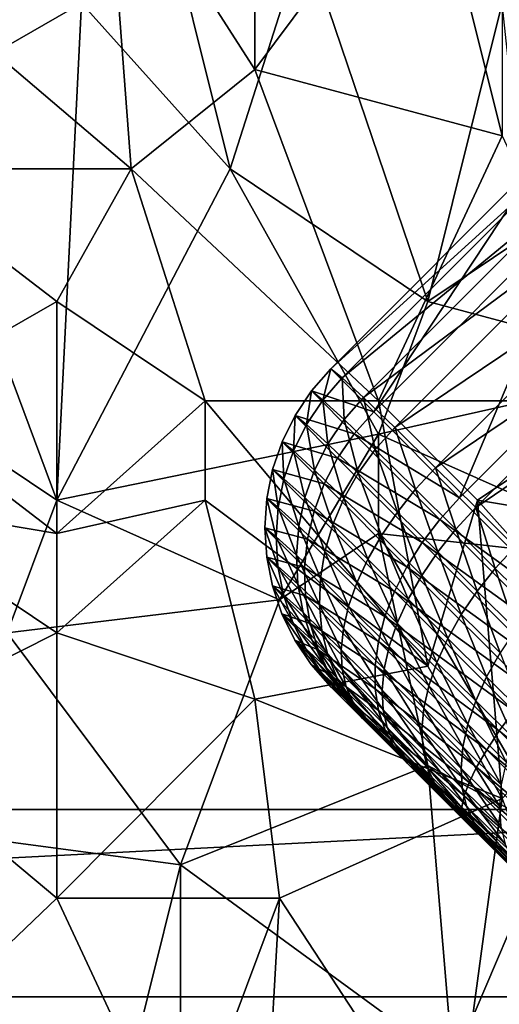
# Model space of a CAD drawing. Extents: x -0.3 to 0.3, y -0.266 to 0.266.
# Tile 220 of 256: x 0.044 to 0.07, y -0.128 to -0.076. Entities that reach past the tile are written whole.
import ezdxf

# ---------------------------------------------------------------- set-up
doc = ezdxf.new("R2010")
doc.units = 0

msp = doc.modelspace()

# ---------------------------------------------------------------- linework, layer by layer
for points in [[(0.035722, -0.071312, 0.710686), (0.048936, -0.066005, 0.710512), (0.050257, -0.083695, 0.71111)], [(0.056864, -0.078388, 0.710972), (0.048936, -0.066005, 0.710512), (0.056864, -0.067774, 0.710594)], [(0.050257, -0.083695, 0.71111), (0.048936, -0.066005, 0.710512), (0.056864, -0.078388, 0.710972)], [(0.056864, -0.078388, 0.710972), (0.056864, -0.067774, 0.710594), (0.066114, -0.066005, 0.710552)], [(0.070078, -0.081926, 0.711137), (0.056864, -0.078388, 0.710972), (0.066114, -0.066005, 0.710552)], [(0.070078, -0.081926, 0.711137), (0.066114, -0.066005, 0.710552), (0.070078, -0.066005, 0.710565)], [(0.055543, -0.083695, 0.767361), (0.051579, -0.067774, 0.766421), (0.047615, -0.07485, 0.766757)], [(0.051579, -0.067774, 0.766421), (0.055543, -0.083695, 0.767361), (0.059507, -0.071312, 0.76679)], [(0.037043, -0.083695, 0.711073), (0.035722, -0.071312, 0.710686), (0.050257, -0.083695, 0.71111)], [(0.047615, -0.07485, 0.766757), (0.039686, -0.071312, 0.766443), (0.038365, -0.080157, 0.766891)], [(0.055543, -0.083695, 0.767361), (0.066114, -0.090771, 0.767939), (0.059507, -0.071312, 0.76679)], [(0.066114, -0.090771, 0.767939), (0.070078, -0.07485, 0.76724), (0.059507, -0.071312, 0.76679)], [(0.046293, -0.101385, 0.768022), (0.047615, -0.07485, 0.766757), (0.038365, -0.080157, 0.766891)], [(0.047615, -0.07485, 0.766757), (0.046293, -0.101385, 0.768022), (0.055543, -0.083695, 0.767361)], [(0.066114, -0.090771, 0.767939), (0.0714, -0.087233, 0.767913), (0.070078, -0.07485, 0.76724)], [(0.063471, -0.096078, 0.711479), (0.050257, -0.083695, 0.71111), (0.056864, -0.078388, 0.710972)], [(0.063471, -0.096078, 0.711479), (0.056864, -0.078388, 0.710972), (0.070078, -0.081926, 0.711137)], [(0.033079, -0.09254, 0.76745), (0.046293, -0.101385, 0.768022), (0.038365, -0.080157, 0.766891)], [(0.063471, -0.096078, 0.711479), (0.070078, -0.081926, 0.711137), (0.076685, -0.096078, 0.71154)], [(0.072726, -0.08366, 0.658561), (0.060926, -0.094368, 0.673125), (0.072239, -0.083055, 0.673125)], [(0.072239, -0.083055, 0.673125), (0.060926, -0.094368, 0.673125), (0.060926, -0.094368, 0.691875)], [(0.072239, -0.083055, 0.673125), (0.060926, -0.094368, 0.691875), (0.072239, -0.083055, 0.691875)], [(0.072239, -0.083055, 0.691875), (0.060926, -0.094368, 0.691875), (0.06322, -0.096662, 0.705938)], [(0.072239, -0.083055, 0.691875), (0.06322, -0.096662, 0.705938), (0.074533, -0.085349, 0.705938)], [(0.046293, -0.090771, 0.711275), (0.037043, -0.083695, 0.711073), (0.050257, -0.083695, 0.71111)], [(0.037043, -0.096078, 0.711374), (0.037043, -0.083695, 0.711073), (0.046293, -0.090771, 0.711275)], [(0.046293, -0.101385, 0.768022), (0.063471, -0.097847, 0.768195), (0.055543, -0.083695, 0.767361)], [(0.054222, -0.096078, 0.711447), (0.046293, -0.090771, 0.711275), (0.050257, -0.083695, 0.71111)], [(0.054222, -0.096078, 0.711447), (0.050257, -0.083695, 0.71111), (0.063471, -0.096078, 0.711479)], [(0.063471, -0.097847, 0.768195), (0.066114, -0.090771, 0.767939), (0.055543, -0.083695, 0.767361)], [(0.072726, -0.08366, 0.658561), (0.06153, -0.094856, 0.658561), (0.060926, -0.094368, 0.673125)], [(0.073764, -0.084808, 0.648182), (0.06153, -0.094856, 0.658561), (0.072726, -0.08366, 0.658561)], [(0.073764, -0.084808, 0.648182), (0.062678, -0.095894, 0.648182), (0.06153, -0.094856, 0.658561)], [(0.075371, -0.086479, 0.641989), (0.062678, -0.095894, 0.648182), (0.073764, -0.084808, 0.648182)], [(0.074533, -0.085349, 0.705938), (0.06322, -0.096662, 0.705938), (0.067807, -0.10125, 0.715313)], [(0.074533, -0.085349, 0.705938), (0.067807, -0.10125, 0.715313), (0.07912, -0.089937, 0.715313)], [(0.075371, -0.086479, 0.641989), (0.064349, -0.0975, 0.641989), (0.062678, -0.095894, 0.648182)], [(0.077516, -0.088646, 0.640009), (0.064349, -0.0975, 0.641989), (0.075371, -0.086479, 0.641989)], [(0.066114, -0.090771, 0.767939), (0.079328, -0.094309, 0.768498), (0.0714, -0.087233, 0.767913)], [(0.077516, -0.088646, 0.640009), (0.066516, -0.099646, 0.640009), (0.064349, -0.0975, 0.641989)], [(0.079647, -0.090798, 0.638015), (0.066516, -0.099646, 0.640009), (0.077516, -0.088646, 0.640009)], [(0.07912, -0.089937, 0.715313), (0.067807, -0.10125, 0.715313), (0.074689, -0.108132, 0.72)], [(0.046293, -0.103154, 0.711552), (0.037043, -0.096078, 0.711374), (0.046293, -0.090771, 0.711275)], [(0.046293, -0.103154, 0.711552), (0.046293, -0.090771, 0.711275), (0.054222, -0.096078, 0.711447)], [(0.063471, -0.097847, 0.768195), (0.079328, -0.094309, 0.768498), (0.066114, -0.090771, 0.767939)], [(0.079647, -0.090798, 0.638015), (0.068668, -0.101777, 0.638014), (0.066516, -0.099646, 0.640009)], [(0.081734, -0.092906, 0.636032), (0.068668, -0.101777, 0.638014), (0.079647, -0.090798, 0.638015)], [(0.04365, -0.108461, 0.768264), (0.046293, -0.101385, 0.768022), (0.033079, -0.09254, 0.76745)], [(0.081734, -0.092906, 0.636032), (0.070776, -0.103864, 0.636032), (0.068668, -0.101777, 0.638014)], [(0.060495, -0.096036, 0.658571), (0.059891, -0.095548, 0.673128), (0.060926, -0.094368, 0.673125)], [(0.059891, -0.095548, 0.673128), (0.059891, -0.095548, 0.691863), (0.060926, -0.094368, 0.691875)], [(0.059891, -0.095548, 0.673128), (0.060926, -0.094368, 0.691875), (0.060926, -0.094368, 0.673125)], [(0.059891, -0.095548, 0.691863), (0.06322, -0.096662, 0.705938), (0.060926, -0.094368, 0.691875)], [(0.060495, -0.096036, 0.658571), (0.060926, -0.094368, 0.673125), (0.06153, -0.094856, 0.658561)], [(0.079328, -0.104923, 0.768921), (0.079328, -0.094309, 0.768498), (0.063471, -0.097847, 0.768195)], [(0.061641, -0.097072, 0.648208), (0.060495, -0.096036, 0.658571), (0.06153, -0.094856, 0.658561)], [(0.061641, -0.097072, 0.648208), (0.06153, -0.094856, 0.658561), (0.062678, -0.095894, 0.648182)], [(0.059622, -0.09734, 0.658602), (0.059018, -0.096853, 0.673136), (0.059891, -0.095548, 0.673128)], [(0.059018, -0.096853, 0.673136), (0.059018, -0.096853, 0.691828), (0.059891, -0.095548, 0.691863)], [(0.059018, -0.096853, 0.673136), (0.059891, -0.095548, 0.691863), (0.059891, -0.095548, 0.673128)], [(0.059018, -0.096853, 0.691828), (0.06218, -0.097837, 0.705895), (0.059891, -0.095548, 0.691863)], [(0.059622, -0.09734, 0.658602), (0.059891, -0.095548, 0.673128), (0.060495, -0.096036, 0.658571)], [(0.059891, -0.095548, 0.691863), (0.06218, -0.097837, 0.705895), (0.06322, -0.096662, 0.705938)], [(0.046293, -0.103154, 0.711552), (0.035722, -0.101385, 0.711483), (0.037043, -0.096078, 0.711374)], [(0.046293, -0.103154, 0.711552), (0.054222, -0.096078, 0.711447), (0.054222, -0.101385, 0.711556)], [(0.066114, -0.11023, 0.711725), (0.054222, -0.096078, 0.711447), (0.063471, -0.096078, 0.711479)], [(0.054222, -0.101385, 0.711556), (0.054222, -0.096078, 0.711447), (0.066114, -0.11023, 0.711725)], [(0.060762, -0.098372, 0.648285), (0.059622, -0.09734, 0.658602), (0.060495, -0.096036, 0.658571)], [(0.060762, -0.098372, 0.648285), (0.060495, -0.096036, 0.658571), (0.061641, -0.097072, 0.648208)], [(0.063301, -0.098668, 0.642057), (0.061641, -0.097072, 0.648208), (0.062678, -0.095894, 0.648182)], [(0.063301, -0.098668, 0.642057), (0.062678, -0.095894, 0.648182), (0.064349, -0.0975, 0.641989)], [(0.063471, -0.096078, 0.711479), (0.076685, -0.096078, 0.71154), (0.068757, -0.101385, 0.711606)], [(0.066114, -0.11023, 0.711725), (0.063471, -0.096078, 0.711479), (0.068757, -0.101385, 0.711606)], [(0.068757, -0.101385, 0.711606), (0.076685, -0.096078, 0.71154), (0.0899, -0.104923, 0.711714)], [(0.06218, -0.097837, 0.705895), (0.067807, -0.10125, 0.715313), (0.06322, -0.096662, 0.705938)], [(0.058925, -0.098746, 0.658653), (0.058323, -0.09826, 0.673149), (0.059018, -0.096853, 0.673136)], [(0.058323, -0.09826, 0.673149), (0.058323, -0.09826, 0.691771), (0.059018, -0.096853, 0.691828)], [(0.058323, -0.09826, 0.673149), (0.059018, -0.096853, 0.691828), (0.059018, -0.096853, 0.673136)], [(0.058323, -0.09826, 0.691771), (0.061292, -0.099127, 0.705769), (0.059018, -0.096853, 0.691828)], [(0.058925, -0.098746, 0.658653), (0.059018, -0.096853, 0.673136), (0.059622, -0.09734, 0.658602)], [(0.059018, -0.096853, 0.691828), (0.061292, -0.099127, 0.705769), (0.06218, -0.097837, 0.705895)], [(0.062389, -0.099935, 0.642259), (0.060762, -0.098372, 0.648285), (0.061641, -0.097072, 0.648208)], [(0.062389, -0.099935, 0.642259), (0.061641, -0.097072, 0.648208), (0.063301, -0.098668, 0.642057)], [(0.060057, -0.09977, 0.648413), (0.058925, -0.098746, 0.658653), (0.059622, -0.09734, 0.658602)], [(0.060057, -0.09977, 0.648413), (0.059622, -0.09734, 0.658602), (0.060762, -0.098372, 0.648285)], [(0.065451, -0.100797, 0.640092), (0.063301, -0.098668, 0.642057), (0.064349, -0.0975, 0.641989)], [(0.065451, -0.100797, 0.640092), (0.064349, -0.0975, 0.641989), (0.066516, -0.099646, 0.640009)], [(0.046293, -0.101385, 0.768022), (0.058186, -0.106692, 0.768455), (0.063471, -0.097847, 0.768195)], [(0.058417, -0.10023, 0.658722), (0.057818, -0.099746, 0.673167), (0.058323, -0.09826, 0.673149)], [(0.057818, -0.099746, 0.673167), (0.057818, -0.099746, 0.691692), (0.058323, -0.09826, 0.691771)], [(0.057818, -0.099746, 0.673167), (0.058323, -0.09826, 0.691771), (0.058323, -0.09826, 0.673149)], [(0.057818, -0.099746, 0.691692), (0.060573, -0.10051, 0.705561), (0.058323, -0.09826, 0.691771)], [(0.058186, -0.106692, 0.768455), (0.063471, -0.103154, 0.768416), (0.063471, -0.097847, 0.768195)], [(0.058417, -0.10023, 0.658722), (0.058323, -0.09826, 0.673149), (0.058925, -0.098746, 0.658653)], [(0.058323, -0.09826, 0.691771), (0.060573, -0.10051, 0.705561), (0.061292, -0.099127, 0.705769)], [(0.061292, -0.099127, 0.705769), (0.066748, -0.102406, 0.715232), (0.06218, -0.097837, 0.705895)], [(0.06218, -0.097837, 0.705895), (0.066748, -0.102406, 0.715232), (0.067807, -0.10125, 0.715313)], [(0.079328, -0.104923, 0.768921), (0.063471, -0.097847, 0.768195), (0.063471, -0.103154, 0.768416)], [(0.059538, -0.101243, 0.648588), (0.058417, -0.10023, 0.658722), (0.058925, -0.098746, 0.658653)], [(0.059538, -0.101243, 0.648588), (0.058925, -0.098746, 0.658653), (0.060057, -0.09977, 0.648413)], [(0.061628, -0.10128, 0.642592), (0.060057, -0.09977, 0.648413), (0.060762, -0.098372, 0.648285)], [(0.061628, -0.10128, 0.642592), (0.060762, -0.098372, 0.648285), (0.062389, -0.099935, 0.642259)], [(0.064484, -0.102009, 0.640345), (0.062389, -0.099935, 0.642259), (0.063301, -0.098668, 0.642057)], [(0.064484, -0.102009, 0.640345), (0.063301, -0.098668, 0.642057), (0.065451, -0.100797, 0.640092)], [(0.060573, -0.10051, 0.705561), (0.065805, -0.10364, 0.714991), (0.061292, -0.099127, 0.705769)], [(0.061292, -0.099127, 0.705769), (0.065805, -0.10364, 0.714991), (0.066748, -0.102406, 0.715232)], [(0.058107, -0.101766, 0.65881), (0.05751, -0.101284, 0.67319), (0.057818, -0.099746, 0.673167)], [(0.05751, -0.101284, 0.67319), (0.057511, -0.101284, 0.691592), (0.057818, -0.099746, 0.691692)], [(0.05751, -0.101284, 0.67319), (0.057818, -0.099746, 0.691692), (0.057818, -0.099746, 0.673167)], [(0.057511, -0.101284, 0.691592), (0.060034, -0.101961, 0.705275), (0.057818, -0.099746, 0.691692)], [(0.058107, -0.101766, 0.65881), (0.057818, -0.099746, 0.673167), (0.058417, -0.10023, 0.658722)], [(0.057818, -0.099746, 0.691692), (0.060034, -0.101961, 0.705275), (0.060573, -0.10051, 0.705561)], [(0.061032, -0.102679, 0.64305), (0.059538, -0.101243, 0.648588), (0.060057, -0.09977, 0.648413)], [(0.061032, -0.102679, 0.64305), (0.060057, -0.09977, 0.648413), (0.061628, -0.10128, 0.642592)], [(0.067604, -0.102928, 0.638096), (0.065451, -0.100797, 0.640092), (0.066516, -0.099646, 0.640009)], [(0.067604, -0.102928, 0.638096), (0.066516, -0.099646, 0.640009), (0.068668, -0.101777, 0.638014)], [(0.059213, -0.102766, 0.648807), (0.058107, -0.101766, 0.65881), (0.058417, -0.10023, 0.658722)], [(0.059213, -0.102766, 0.648807), (0.058417, -0.10023, 0.658722), (0.059538, -0.101243, 0.648588)], [(0.063629, -0.10326, 0.640764), (0.061628, -0.10128, 0.642592), (0.062389, -0.099935, 0.642259)], [(0.063629, -0.10326, 0.640764), (0.062389, -0.099935, 0.642259), (0.064484, -0.102009, 0.640345)], [(0.060034, -0.101961, 0.705275), (0.064993, -0.10493, 0.714594), (0.060573, -0.10051, 0.705561)], [(0.060573, -0.10051, 0.705561), (0.064993, -0.10493, 0.714594), (0.065805, -0.10364, 0.714991)], [(0.066637, -0.104141, 0.638348), (0.064484, -0.102009, 0.640345), (0.065451, -0.100797, 0.640092)], [(0.066637, -0.104141, 0.638348), (0.065451, -0.100797, 0.640092), (0.067604, -0.102928, 0.638096)], [(0.035722, -0.101385, 0.711483), (0.046293, -0.103154, 0.711552), (0.046293, -0.108461, 0.711643)], [(0.035722, -0.113768, 0.711692), (0.035722, -0.101385, 0.711483), (0.046293, -0.108461, 0.711643)], [(0.046293, -0.101385, 0.768022), (0.04365, -0.108461, 0.768264), (0.058186, -0.106692, 0.768455)], [(0.046293, -0.108461, 0.711643), (0.046293, -0.103154, 0.711552), (0.054222, -0.101385, 0.711556)], [(0.056864, -0.111999, 0.711724), (0.046293, -0.108461, 0.711643), (0.054222, -0.101385, 0.711556)], [(0.056864, -0.111999, 0.711724), (0.054222, -0.101385, 0.711556), (0.066114, -0.11023, 0.711725)], [(0.058, -0.103329, 0.658914), (0.057406, -0.102849, 0.673217), (0.05751, -0.101284, 0.67319)], [(0.057406, -0.102849, 0.673217), (0.057407, -0.102849, 0.691474), (0.057511, -0.101284, 0.691592)], [(0.057406, -0.102849, 0.673217), (0.057511, -0.101284, 0.691592), (0.05751, -0.101284, 0.67319)], [(0.057407, -0.102849, 0.691474), (0.059684, -0.103457, 0.704916), (0.057511, -0.101284, 0.691592)], [(0.058, -0.103329, 0.658914), (0.05751, -0.101284, 0.67319), (0.058107, -0.101766, 0.65881)], [(0.057511, -0.101284, 0.691592), (0.059684, -0.103457, 0.704916), (0.060034, -0.101961, 0.705275)], [(0.060612, -0.10411, 0.643626), (0.059213, -0.102766, 0.648807), (0.059538, -0.101243, 0.648588)], [(0.060612, -0.10411, 0.643626), (0.059538, -0.101243, 0.648588), (0.061032, -0.102679, 0.64305)], [(0.062902, -0.10453, 0.641342), (0.061032, -0.102679, 0.64305), (0.061628, -0.10128, 0.642592)], [(0.062902, -0.10453, 0.641342), (0.061628, -0.10128, 0.642592), (0.063629, -0.10326, 0.640764)], [(0.070078, -0.117306, 0.711813), (0.066114, -0.11023, 0.711725), (0.068757, -0.101385, 0.711606)], [(0.066748, -0.102406, 0.715232), (0.074689, -0.108132, 0.72), (0.067807, -0.10125, 0.715313)], [(0.076685, -0.11023, 0.711747), (0.068757, -0.101385, 0.711606), (0.0899, -0.104923, 0.711714)], [(0.070078, -0.117306, 0.711813), (0.068757, -0.101385, 0.711606), (0.076685, -0.11023, 0.711747)], [(0.059088, -0.104313, 0.649068), (0.058, -0.103329, 0.658914), (0.058107, -0.101766, 0.65881)], [(0.059088, -0.104313, 0.649068), (0.058107, -0.101766, 0.65881), (0.059213, -0.102766, 0.648807)], [(0.069712, -0.105016, 0.636113), (0.067604, -0.102928, 0.638096), (0.068668, -0.101777, 0.638014)], [(0.069712, -0.105016, 0.636113), (0.068668, -0.101777, 0.638014), (0.070776, -0.103864, 0.636032)], [(0.059684, -0.103457, 0.704916), (0.064327, -0.106254, 0.714048), (0.060034, -0.101961, 0.705275)], [(0.060034, -0.101961, 0.705275), (0.064327, -0.106254, 0.714048), (0.064993, -0.10493, 0.714594)], [(0.065784, -0.105395, 0.638766), (0.063629, -0.10326, 0.640764), (0.064484, -0.102009, 0.640345)], [(0.065784, -0.105395, 0.638766), (0.064484, -0.102009, 0.640345), (0.066637, -0.104141, 0.638348)], [(0.065805, -0.10364, 0.714991), (0.073598, -0.109256, 0.719897), (0.066748, -0.102406, 0.715232)], [(0.066748, -0.102406, 0.715232), (0.073598, -0.109256, 0.719897), (0.074689, -0.108132, 0.72)], [(0.058097, -0.104891, 0.659033), (0.057507, -0.104414, 0.673248), (0.057406, -0.102849, 0.673217)], [(0.058097, -0.104891, 0.659033), (0.057406, -0.102849, 0.673217), (0.058, -0.103329, 0.658914)], [(0.057507, -0.104414, 0.673248), (0.057407, -0.102849, 0.691474), (0.057406, -0.102849, 0.673217)], [(0.057507, -0.104414, 0.673248), (0.057508, -0.104413, 0.69134), (0.057407, -0.102849, 0.691474)], [(0.057508, -0.104413, 0.69134), (0.05953, -0.104972, 0.704489), (0.057407, -0.102849, 0.691474)], [(0.057407, -0.102849, 0.691474), (0.05953, -0.104972, 0.704489), (0.059684, -0.103457, 0.704916)], [(0.060373, -0.105548, 0.644308), (0.059088, -0.104313, 0.649068), (0.059213, -0.102766, 0.648807)], [(0.060373, -0.105548, 0.644308), (0.059213, -0.102766, 0.648807), (0.060612, -0.10411, 0.643626)], [(0.062316, -0.105795, 0.642069), (0.060612, -0.10411, 0.643626), (0.061032, -0.102679, 0.64305)], [(0.062316, -0.105795, 0.642069), (0.061032, -0.102679, 0.64305), (0.062902, -0.10453, 0.641342)], [(0.068747, -0.10623, 0.636364), (0.066637, -0.104141, 0.638348), (0.067604, -0.102928, 0.638096)], [(0.068747, -0.10623, 0.636364), (0.067604, -0.102928, 0.638096), (0.069712, -0.105016, 0.636113)], [(0.059166, -0.105858, 0.649366), (0.058097, -0.104891, 0.659033), (0.058, -0.103329, 0.658914)], [(0.059166, -0.105858, 0.649366), (0.058, -0.103329, 0.658914), (0.059088, -0.104313, 0.649068)], [(0.066114, -0.115537, 0.76891), (0.063471, -0.103154, 0.768416), (0.058186, -0.106692, 0.768455)], [(0.05953, -0.104972, 0.704489), (0.063817, -0.10759, 0.713361), (0.059684, -0.103457, 0.704916)], [(0.059684, -0.103457, 0.704916), (0.063817, -0.10759, 0.713361), (0.064327, -0.106254, 0.714048)], [(0.06506, -0.106667, 0.639341), (0.062902, -0.10453, 0.641342), (0.063629, -0.10326, 0.640764)], [(0.072721, -0.119075, 0.769196), (0.079328, -0.104923, 0.768921), (0.063471, -0.103154, 0.768416)], [(0.066114, -0.115537, 0.76891), (0.072721, -0.119075, 0.769196), (0.063471, -0.103154, 0.768416)], [(0.06506, -0.106667, 0.639341), (0.063629, -0.10326, 0.640764), (0.065784, -0.105395, 0.638766)], [(0.064993, -0.10493, 0.714594), (0.072559, -0.110393, 0.719591), (0.065805, -0.10364, 0.714991)], [(0.065805, -0.10364, 0.714991), (0.072559, -0.110393, 0.719591), (0.073598, -0.109256, 0.719897)], [(0.071777, -0.10706, 0.634142), (0.069712, -0.105016, 0.636113), (0.070776, -0.103864, 0.636032)], [(0.057812, -0.105952, 0.673282), (0.057508, -0.104413, 0.69134), (0.057507, -0.104414, 0.673248)], [(0.058398, -0.106425, 0.659164), (0.057812, -0.105952, 0.673282), (0.057507, -0.104414, 0.673248)], [(0.058398, -0.106425, 0.659164), (0.057507, -0.104414, 0.673248), (0.058097, -0.104891, 0.659033)], [(0.057812, -0.105952, 0.673282), (0.057812, -0.105951, 0.691191), (0.057508, -0.104413, 0.69134)], [(0.057812, -0.105951, 0.691191), (0.059574, -0.106479, 0.704003), (0.057508, -0.104413, 0.69134)], [(0.057508, -0.104413, 0.69134), (0.059574, -0.106479, 0.704003), (0.05953, -0.104972, 0.704489)], [(0.060321, -0.106967, 0.645087), (0.059166, -0.105858, 0.649366), (0.059088, -0.104313, 0.649068)], [(0.060321, -0.106967, 0.645087), (0.059088, -0.104313, 0.649068), (0.060373, -0.105548, 0.644308)], [(0.061879, -0.107036, 0.642933), (0.060373, -0.105548, 0.644308), (0.060612, -0.10411, 0.643626)], [(0.061879, -0.107036, 0.642933), (0.060612, -0.10411, 0.643626), (0.062316, -0.105795, 0.642069)], [(0.064477, -0.107936, 0.640065), (0.062316, -0.105795, 0.642069), (0.062902, -0.10453, 0.641342)], [(0.064477, -0.107936, 0.640065), (0.062902, -0.10453, 0.641342), (0.06506, -0.106667, 0.639341)], [(0.067896, -0.107485, 0.636779), (0.065784, -0.105395, 0.638766), (0.066637, -0.104141, 0.638348)], [(0.067896, -0.107485, 0.636779), (0.066637, -0.104141, 0.638348), (0.068747, -0.10623, 0.636364)], [(0.059444, -0.107373, 0.649695), (0.058398, -0.106425, 0.659164), (0.058097, -0.104891, 0.659033)], [(0.059444, -0.107373, 0.649695), (0.058097, -0.104891, 0.659033), (0.059166, -0.105858, 0.649366)], [(0.059574, -0.106479, 0.704003), (0.063473, -0.108915, 0.712547), (0.05953, -0.104972, 0.704489)], [(0.05953, -0.104972, 0.704489), (0.063473, -0.108915, 0.712547), (0.063817, -0.10759, 0.713361)], [(0.064327, -0.106254, 0.714048), (0.071589, -0.111526, 0.719087), (0.064993, -0.10493, 0.714594)], [(0.064993, -0.10493, 0.714594), (0.071589, -0.111526, 0.719087), (0.072559, -0.110393, 0.719591)], [(0.070813, -0.108275, 0.634391), (0.068747, -0.10623, 0.636364), (0.069712, -0.105016, 0.636113)], [(0.070813, -0.108275, 0.634391), (0.069712, -0.105016, 0.636113), (0.071777, -0.10706, 0.634142)], [(0.061601, -0.10823, 0.643919), (0.060321, -0.106967, 0.645087), (0.060373, -0.105548, 0.644308)], [(0.061601, -0.10823, 0.643919), (0.060373, -0.105548, 0.644308), (0.061879, -0.107036, 0.642933)], [(0.067175, -0.10876, 0.637352), (0.06506, -0.106667, 0.639341), (0.065784, -0.105395, 0.638766)], [(0.067175, -0.10876, 0.637352), (0.065784, -0.105395, 0.638766), (0.067896, -0.107485, 0.636779)], [(0.058314, -0.107437, 0.673319), (0.058315, -0.107436, 0.69103), (0.057812, -0.105951, 0.691191)], [(0.058314, -0.107437, 0.673319), (0.057812, -0.105951, 0.691191), (0.057812, -0.105952, 0.673282)], [(0.058315, -0.107436, 0.69103), (0.059815, -0.107953, 0.703465), (0.057812, -0.105951, 0.691191)], [(0.057812, -0.105951, 0.691191), (0.059815, -0.107953, 0.703465), (0.059574, -0.106479, 0.704003)], [(0.058896, -0.107907, 0.659305), (0.058314, -0.107437, 0.673319), (0.057812, -0.105952, 0.673282)], [(0.058896, -0.107907, 0.659305), (0.057812, -0.105952, 0.673282), (0.058398, -0.106425, 0.659164)], [(0.060455, -0.108344, 0.645948), (0.059444, -0.107373, 0.649695), (0.059166, -0.105858, 0.649366)], [(0.060455, -0.108344, 0.645948), (0.059166, -0.105858, 0.649366), (0.060321, -0.106967, 0.645087)], [(0.064045, -0.109181, 0.640925), (0.061879, -0.107036, 0.642933), (0.062316, -0.105795, 0.642069)], [(0.064045, -0.109181, 0.640925), (0.062316, -0.105795, 0.642069), (0.064477, -0.107936, 0.640065)], [(0.059919, -0.108833, 0.65005), (0.058896, -0.107907, 0.659305), (0.058398, -0.106425, 0.659164)], [(0.059919, -0.108833, 0.65005), (0.058398, -0.106425, 0.659164), (0.059444, -0.107373, 0.649695)], [(0.059815, -0.107953, 0.703465), (0.0633, -0.110206, 0.711619), (0.059574, -0.106479, 0.704003)], [(0.059574, -0.106479, 0.704003), (0.0633, -0.110206, 0.711619), (0.063473, -0.108915, 0.712547)], [(0.063817, -0.10759, 0.713361), (0.070705, -0.112633, 0.718392), (0.064327, -0.106254, 0.714048)], [(0.064327, -0.106254, 0.714048), (0.070705, -0.112633, 0.718392), (0.071589, -0.111526, 0.719087)], [(0.066595, -0.110033, 0.638073), (0.064477, -0.107936, 0.640065), (0.06506, -0.106667, 0.639341)], [(0.066595, -0.110033, 0.638073), (0.06506, -0.106667, 0.639341), (0.067175, -0.10876, 0.637352)], [(0.069964, -0.109533, 0.634804), (0.067896, -0.107485, 0.636779), (0.068747, -0.10623, 0.636364)], [(0.069964, -0.109533, 0.634804), (0.068747, -0.10623, 0.636364), (0.070813, -0.108275, 0.634391)], [(0.0529, -0.120844, 0.768839), (0.058186, -0.106692, 0.768455), (0.04365, -0.108461, 0.768264)], [(0.0529, -0.120844, 0.768839), (0.066114, -0.115537, 0.76891), (0.058186, -0.106692, 0.768455)], [(0.061485, -0.109358, 0.64501), (0.060455, -0.108344, 0.645948), (0.060321, -0.106967, 0.645087)], [(0.061485, -0.109358, 0.64501), (0.060321, -0.106967, 0.645087), (0.061601, -0.10823, 0.643919)], [(0.063771, -0.11038, 0.641907), (0.061601, -0.10823, 0.643919), (0.061879, -0.107036, 0.642933)], [(0.063771, -0.11038, 0.641907), (0.061879, -0.107036, 0.642933), (0.064045, -0.109181, 0.640925)], [(0.059006, -0.108843, 0.673358), (0.058315, -0.107436, 0.69103), (0.058314, -0.107437, 0.673319)], [(0.059584, -0.109309, 0.659455), (0.059006, -0.108843, 0.673358), (0.058314, -0.107437, 0.673319)], [(0.059584, -0.109309, 0.659455), (0.058314, -0.107437, 0.673319), (0.058896, -0.107907, 0.659305)], [(0.059006, -0.108843, 0.673358), (0.059008, -0.108842, 0.690861), (0.058315, -0.107436, 0.69103)], [(0.059008, -0.108842, 0.690861), (0.060249, -0.10937, 0.702885), (0.058315, -0.107436, 0.69103)], [(0.058315, -0.107436, 0.69103), (0.060249, -0.10937, 0.702885), (0.059815, -0.107953, 0.703465)], [(0.060775, -0.109656, 0.646877), (0.059919, -0.108833, 0.65005), (0.059444, -0.107373, 0.649695)], [(0.060775, -0.109656, 0.646877), (0.059444, -0.107373, 0.649695), (0.060455, -0.108344, 0.645948)], [(0.063473, -0.108915, 0.712547), (0.069923, -0.113696, 0.71752), (0.063817, -0.10759, 0.713361)], [(0.063817, -0.10759, 0.713361), (0.069923, -0.113696, 0.71752), (0.070705, -0.112633, 0.718392)], [(0.069246, -0.110811, 0.635374), (0.067175, -0.10876, 0.637352), (0.067896, -0.107485, 0.636779)], [(0.069246, -0.110811, 0.635374), (0.067896, -0.107485, 0.636779), (0.069964, -0.109533, 0.634804)], [(0.060581, -0.110213, 0.650424), (0.059584, -0.109309, 0.659455), (0.058896, -0.107907, 0.659305)], [(0.060581, -0.110213, 0.650424), (0.058896, -0.107907, 0.659305), (0.059919, -0.108833, 0.65005)], [(0.060249, -0.10937, 0.702885), (0.063302, -0.111441, 0.710592), (0.059815, -0.107953, 0.703465)], [(0.059815, -0.107953, 0.703465), (0.063302, -0.111441, 0.710592), (0.0633, -0.110206, 0.711619)], [(0.06366, -0.111512, 0.642993), (0.061485, -0.109358, 0.64501), (0.061601, -0.10823, 0.643919)], [(0.06366, -0.111512, 0.642993), (0.061601, -0.10823, 0.643919), (0.063771, -0.11038, 0.641907)], [(0.066167, -0.111282, 0.638929), (0.064045, -0.109181, 0.640925), (0.064477, -0.107936, 0.640065)], [(0.066167, -0.111282, 0.638929), (0.064477, -0.107936, 0.640065), (0.066595, -0.110033, 0.638073)], [(0.046293, -0.122613, 0.71182), (0.035722, -0.113768, 0.711692), (0.046293, -0.108461, 0.711643)], [(0.0529, -0.120844, 0.768839), (0.04365, -0.108461, 0.768264), (0.039686, -0.119075, 0.768552)], [(0.056864, -0.111999, 0.711724), (0.046293, -0.122613, 0.71182), (0.046293, -0.108461, 0.711643)], [(0.061533, -0.110399, 0.646187), (0.060775, -0.109656, 0.646877), (0.060455, -0.108344, 0.645948)], [(0.061533, -0.110399, 0.646187), (0.060455, -0.108344, 0.645948), (0.061485, -0.109358, 0.64501)], [(0.06867, -0.112087, 0.636092), (0.066595, -0.110033, 0.638073), (0.067175, -0.10876, 0.637352)], [(0.06867, -0.112087, 0.636092), (0.067175, -0.10876, 0.637352), (0.069246, -0.110811, 0.635374)], [(0.059876, -0.110146, 0.673398), (0.059008, -0.108842, 0.690861), (0.059006, -0.108843, 0.673358)], [(0.060449, -0.110608, 0.65961), (0.059876, -0.110146, 0.673398), (0.059006, -0.108843, 0.673358)], [(0.060449, -0.110608, 0.65961), (0.059006, -0.108843, 0.673358), (0.059584, -0.109309, 0.659455)], [(0.059876, -0.110146, 0.673398), (0.059878, -0.110145, 0.690685), (0.059008, -0.108842, 0.690861)], [(0.059878, -0.110145, 0.690685), (0.060869, -0.110703, 0.702272), (0.059008, -0.108842, 0.690861)], [(0.059008, -0.108842, 0.690861), (0.060869, -0.110703, 0.702272), (0.060249, -0.10937, 0.702885)], [(0.061274, -0.110878, 0.647857), (0.060581, -0.110213, 0.650424), (0.059919, -0.108833, 0.65005)], [(0.061274, -0.110878, 0.647857), (0.059919, -0.108833, 0.65005), (0.060775, -0.109656, 0.646877)], [(0.0633, -0.110206, 0.711619), (0.069255, -0.114697, 0.716485), (0.063473, -0.108915, 0.712547)], [(0.063473, -0.108915, 0.712547), (0.069255, -0.114697, 0.716485), (0.069923, -0.113696, 0.71752)], [(0.065898, -0.112486, 0.639906), (0.063771, -0.11038, 0.641907), (0.064045, -0.109181, 0.640925)], [(0.065898, -0.112486, 0.639906), (0.064045, -0.109181, 0.640925), (0.066167, -0.111282, 0.638929)], [(0.06142, -0.111489, 0.650812), (0.060449, -0.110608, 0.65961), (0.059584, -0.109309, 0.659455)], [(0.06142, -0.111489, 0.650812), (0.059584, -0.109309, 0.659455), (0.060581, -0.110213, 0.650424)], [(0.060869, -0.110703, 0.702272), (0.063478, -0.112599, 0.709484), (0.060249, -0.10937, 0.702885)], [(0.060249, -0.10937, 0.702885), (0.063478, -0.112599, 0.709484), (0.063302, -0.111441, 0.710592)], [(0.061745, -0.111337, 0.647431), (0.061274, -0.110878, 0.647857), (0.060775, -0.109656, 0.646877)], [(0.061745, -0.111337, 0.647431), (0.060775, -0.109656, 0.646877), (0.061533, -0.110399, 0.646187)], [(0.063714, -0.112559, 0.644165), (0.061533, -0.110399, 0.646187), (0.061485, -0.109358, 0.64501)], [(0.063714, -0.112559, 0.644165), (0.061485, -0.109358, 0.64501), (0.06366, -0.111512, 0.642993)], [(0.071273, -0.112817, 0.633409), (0.069246, -0.110811, 0.635374), (0.069964, -0.109533, 0.634804)], [(0.056864, -0.111999, 0.711724), (0.066114, -0.11023, 0.711725), (0.070078, -0.117306, 0.711813)], [(0.060909, -0.111325, 0.673439), (0.059878, -0.110145, 0.690685), (0.059876, -0.110146, 0.673398)], [(0.061477, -0.111783, 0.659767), (0.060909, -0.111325, 0.673439), (0.059876, -0.110146, 0.673398)], [(0.061477, -0.111783, 0.659767), (0.059876, -0.110146, 0.673398), (0.060449, -0.110608, 0.65961)], [(0.060909, -0.111325, 0.673439), (0.060911, -0.111323, 0.690506), (0.059878, -0.110145, 0.690685)], [(0.060911, -0.111323, 0.690506), (0.061664, -0.111931, 0.701638), (0.059878, -0.110145, 0.690685)], [(0.059878, -0.110145, 0.690685), (0.061664, -0.111931, 0.701638), (0.060869, -0.110703, 0.702272)], [(0.061944, -0.111992, 0.648873), (0.06142, -0.111489, 0.650812), (0.060581, -0.110213, 0.650424)], [(0.061944, -0.111992, 0.648873), (0.060581, -0.110213, 0.650424), (0.061274, -0.110878, 0.647857)], [(0.063302, -0.111441, 0.710592), (0.068713, -0.115618, 0.715305), (0.0633, -0.110206, 0.711619)], [(0.0633, -0.110206, 0.711619), (0.068713, -0.115618, 0.715305), (0.069255, -0.114697, 0.716485)], [(0.068246, -0.11334, 0.636944), (0.066167, -0.111282, 0.638929), (0.066595, -0.110033, 0.638073)], [(0.068246, -0.11334, 0.636944), (0.066595, -0.110033, 0.638073), (0.06867, -0.112087, 0.636092)], [(0.062422, -0.11264, 0.651207), (0.061477, -0.111783, 0.659767), (0.060449, -0.110608, 0.65961)], [(0.062422, -0.11264, 0.651207), (0.060449, -0.110608, 0.65961), (0.06142, -0.111489, 0.650812)], [(0.061664, -0.111931, 0.701638), (0.063826, -0.11366, 0.708314), (0.060869, -0.110703, 0.702272)], [(0.060869, -0.110703, 0.702272), (0.063826, -0.11366, 0.708314), (0.063478, -0.112599, 0.709484)], [(0.063932, -0.113502, 0.645403), (0.061745, -0.111337, 0.647431), (0.061533, -0.110399, 0.646187)], [(0.063932, -0.113502, 0.645403), (0.061533, -0.110399, 0.646187), (0.063714, -0.112559, 0.644165)], [(0.065793, -0.113624, 0.640987), (0.06366, -0.111512, 0.642993), (0.063771, -0.11038, 0.641907)], [(0.065793, -0.113624, 0.640987), (0.063771, -0.11038, 0.641907), (0.065898, -0.112486, 0.639906)], [(0.070701, -0.114097, 0.634122), (0.06867, -0.112087, 0.636092), (0.069246, -0.110811, 0.635374)], [(0.070701, -0.114097, 0.634122), (0.069246, -0.110811, 0.635374), (0.071273, -0.112817, 0.633409)], [(0.060911, -0.111323, 0.690506), (0.060909, -0.111325, 0.673439), (0.061477, -0.111783, 0.659767)], [(0.060911, -0.111323, 0.690506), (0.062621, -0.113033, 0.700992), (0.061664, -0.111931, 0.701638)], [(0.065008, -0.115421, 0.705871), (0.062621, -0.113033, 0.700992), (0.060911, -0.111323, 0.690506)], [(0.065008, -0.115421, 0.705871), (0.060911, -0.111323, 0.690506), (0.061477, -0.111783, 0.659767)], [(0.062117, -0.112154, 0.648719), (0.061944, -0.111992, 0.648873), (0.061274, -0.110878, 0.647857)], [(0.062117, -0.112154, 0.648719), (0.061274, -0.110878, 0.647857), (0.061745, -0.111337, 0.647431)], [(0.064311, -0.114326, 0.646686), (0.062117, -0.112154, 0.648719), (0.061745, -0.111337, 0.647431)], [(0.064311, -0.114326, 0.646686), (0.061745, -0.111337, 0.647431), (0.063932, -0.113502, 0.645403)], [(0.067982, -0.114549, 0.637916), (0.065898, -0.112486, 0.639906), (0.066167, -0.111282, 0.638929)], [(0.067982, -0.114549, 0.637916), (0.066167, -0.111282, 0.638929), (0.068246, -0.11334, 0.636944)], [(0.062776, -0.112974, 0.649906), (0.062422, -0.11264, 0.651207), (0.06142, -0.111489, 0.650812)], [(0.062776, -0.112974, 0.649906), (0.06142, -0.111489, 0.650812), (0.061944, -0.111992, 0.648873)], [(0.061477, -0.111783, 0.659767), (0.062422, -0.11264, 0.651207), (0.062776, -0.112974, 0.649906)], [(0.061477, -0.111783, 0.659767), (0.062776, -0.112974, 0.649906), (0.064843, -0.115015, 0.647991)], [(0.093834, -0.144133, 0.707851), (0.065008, -0.115421, 0.705871), (0.061477, -0.111783, 0.659767)], [(0.061477, -0.111783, 0.659767), (0.064843, -0.115015, 0.647991), (0.066999, -0.117151, 0.645962)], [(0.061477, -0.111783, 0.659767), (0.066999, -0.117151, 0.645962), (0.069114, -0.119244, 0.643943)], [(0.110952, -0.161254, 0.7044), (0.093834, -0.144133, 0.707851), (0.061477, -0.111783, 0.659767)], [(0.13904, -0.189364, 0.684081), (0.110952, -0.161254, 0.7044), (0.061477, -0.111783, 0.659767)], [(0.061477, -0.111783, 0.659767), (0.069114, -0.119244, 0.643943), (0.071184, -0.121293, 0.641935)], [(0.061477, -0.111783, 0.659767), (0.071184, -0.121293, 0.641935), (0.073212, -0.1233, 0.639939)], [(0.175262, -0.224776, 0.584312), (0.13904, -0.189364, 0.684081), (0.061477, -0.111783, 0.659767)], [(0.175262, -0.224776, 0.584312), (0.061477, -0.111783, 0.659767), (0.073212, -0.1233, 0.639939)], [(0.063478, -0.112599, 0.709484), (0.068306, -0.116445, 0.714), (0.063302, -0.111441, 0.710592)], [(0.063302, -0.111441, 0.710592), (0.068306, -0.116445, 0.714), (0.068713, -0.115618, 0.715305)], [(0.065852, -0.114676, 0.642154), (0.063714, -0.112559, 0.644165), (0.06366, -0.111512, 0.642993)], [(0.065852, -0.114676, 0.642154), (0.06366, -0.111512, 0.642993), (0.065793, -0.113624, 0.640987)], [(0.058186, -0.122613, 0.711841), (0.046293, -0.122613, 0.71182), (0.056864, -0.111999, 0.711724)], [(0.058186, -0.122613, 0.711841), (0.056864, -0.111999, 0.711724), (0.070078, -0.117306, 0.711813)], [(0.062621, -0.113033, 0.700992), (0.064339, -0.114606, 0.707103), (0.061664, -0.111931, 0.701638)], [(0.061664, -0.111931, 0.701638), (0.064339, -0.114606, 0.707103), (0.063826, -0.11366, 0.708314)], [(0.062776, -0.112974, 0.649906), (0.061944, -0.111992, 0.648873), (0.062117, -0.112154, 0.648719)], [(0.062776, -0.112974, 0.649906), (0.062643, -0.112837, 0.65003), (0.062117, -0.112154, 0.648719)], [(0.062776, -0.112974, 0.649906), (0.062117, -0.112154, 0.648719), (0.064311, -0.114326, 0.646686)], [(0.062643, -0.112837, 0.65003), (0.062776, -0.112974, 0.649906), (0.062117, -0.112154, 0.648719)], [(0.070282, -0.115355, 0.63497), (0.068246, -0.11334, 0.636944), (0.06867, -0.112087, 0.636092)], [(0.070282, -0.115355, 0.63497), (0.06867, -0.112087, 0.636092), (0.070701, -0.114097, 0.634122)], [(0.064311, -0.114326, 0.646686), (0.064843, -0.115015, 0.647991), (0.062776, -0.112974, 0.649906)], [(0.063826, -0.11366, 0.708314), (0.068042, -0.117162, 0.712592), (0.063478, -0.112599, 0.709484)], [(0.063478, -0.112599, 0.709484), (0.068042, -0.117162, 0.712592), (0.068306, -0.116445, 0.714)], [(0.066077, -0.115625, 0.643386), (0.063932, -0.113502, 0.645403), (0.063714, -0.112559, 0.644165)], [(0.066077, -0.115625, 0.643386), (0.063714, -0.112559, 0.644165), (0.065852, -0.114676, 0.642154)], [(0.067882, -0.115692, 0.638992), (0.065793, -0.113624, 0.640987), (0.065898, -0.112486, 0.639906)], [(0.067882, -0.115692, 0.638992), (0.065898, -0.112486, 0.639906), (0.067982, -0.114549, 0.637916)], [(0.069923, -0.113696, 0.71752), (0.07963, -0.121542, 0.718392), (0.070705, -0.112633, 0.718392)], [(0.062621, -0.113033, 0.700992), (0.065008, -0.115421, 0.705871), (0.064339, -0.114606, 0.707103)], [(0.066461, -0.116455, 0.644663), (0.064311, -0.114326, 0.646686), (0.063932, -0.113502, 0.645403)], [(0.066461, -0.116455, 0.644663), (0.063932, -0.113502, 0.645403), (0.066077, -0.115625, 0.643386)], [(0.070022, -0.116568, 0.635937), (0.067982, -0.114549, 0.637916), (0.068246, -0.11334, 0.636944)], [(0.070022, -0.116568, 0.635937), (0.068246, -0.11334, 0.636944), (0.070282, -0.115355, 0.63497)], [(0.037043, -0.131459, 0.711901), (0.035722, -0.113768, 0.711692), (0.046293, -0.122613, 0.71182)], [(0.064339, -0.114606, 0.707103), (0.067924, -0.117758, 0.711106), (0.063826, -0.11366, 0.708314)], [(0.063826, -0.11366, 0.708314), (0.067924, -0.117758, 0.711106), (0.068042, -0.117162, 0.712592)], [(0.067948, -0.11675, 0.640153), (0.065852, -0.114676, 0.642154), (0.065793, -0.113624, 0.640987)], [(0.067948, -0.11675, 0.640153), (0.065793, -0.113624, 0.640987), (0.067882, -0.115692, 0.638992)], [(0.069255, -0.114697, 0.716485), (0.078711, -0.122461, 0.71752), (0.069923, -0.113696, 0.71752)], [(0.069923, -0.113696, 0.71752), (0.078711, -0.122461, 0.71752), (0.07963, -0.121542, 0.718392)], [(0.066999, -0.117151, 0.645962), (0.064843, -0.115015, 0.647991), (0.064311, -0.114326, 0.646686)], [(0.066999, -0.117151, 0.645962), (0.064311, -0.114326, 0.646686), (0.066461, -0.116455, 0.644663)], [(0.069928, -0.117716, 0.637008), (0.067882, -0.115692, 0.638992), (0.067982, -0.114549, 0.637916)], [(0.069928, -0.117716, 0.637008), (0.067982, -0.114549, 0.637916), (0.070022, -0.116568, 0.635937)], [(0.065008, -0.115421, 0.705871), (0.067955, -0.118222, 0.709566), (0.064339, -0.114606, 0.707103)], [(0.064339, -0.114606, 0.707103), (0.067955, -0.118222, 0.709566), (0.067924, -0.117758, 0.711106)], [(0.068178, -0.117705, 0.641379), (0.066077, -0.115625, 0.643386), (0.065852, -0.114676, 0.642154)], [(0.068178, -0.117705, 0.641379), (0.065852, -0.114676, 0.642154), (0.067948, -0.11675, 0.640153)], [(0.068713, -0.115618, 0.715305), (0.077881, -0.12329, 0.716485), (0.069255, -0.114697, 0.716485)], [(0.069255, -0.114697, 0.716485), (0.077881, -0.12329, 0.716485), (0.078711, -0.122461, 0.71752)], [(0.0529, -0.120844, 0.768839), (0.067436, -0.131459, 0.769464), (0.066114, -0.115537, 0.76891)], [(0.065008, -0.115421, 0.705871), (0.068134, -0.118547, 0.708), (0.067955, -0.118222, 0.709566)], [(0.075436, -0.125736, 0.708), (0.068134, -0.118547, 0.708), (0.065008, -0.115421, 0.705871)], [(0.093834, -0.144133, 0.707851), (0.075436, -0.125736, 0.708), (0.065008, -0.115421, 0.705871)], [(0.072721, -0.119075, 0.769196), (0.066114, -0.115537, 0.76891), (0.067436, -0.131459, 0.769464)], [(0.068569, -0.118541, 0.64265), (0.066461, -0.116455, 0.644663), (0.066077, -0.115625, 0.643386)], [(0.068569, -0.118541, 0.64265), (0.066077, -0.115625, 0.643386), (0.068178, -0.117705, 0.641379)], [(0.069999, -0.118781, 0.638163), (0.067948, -0.11675, 0.640153), (0.067882, -0.115692, 0.638992)], [(0.069999, -0.118781, 0.638163), (0.067882, -0.115692, 0.638992), (0.069928, -0.117716, 0.637008)], [(0.068306, -0.116445, 0.714), (0.077155, -0.124017, 0.715305), (0.068713, -0.115618, 0.715305)], [(0.068713, -0.115618, 0.715305), (0.077155, -0.124017, 0.715305), (0.077881, -0.12329, 0.716485)], [(0.069114, -0.119244, 0.643943), (0.066999, -0.117151, 0.645962), (0.066461, -0.116455, 0.644663)], [(0.069114, -0.119244, 0.643943), (0.066461, -0.116455, 0.644663), (0.068569, -0.118541, 0.64265)], [(0.068042, -0.117162, 0.712592), (0.076545, -0.124627, 0.714), (0.068306, -0.116445, 0.714)], [(0.068306, -0.116445, 0.714), (0.076545, -0.124627, 0.714), (0.077155, -0.124017, 0.715305)], [(0.067924, -0.117758, 0.711106), (0.07606, -0.125111, 0.712592), (0.068042, -0.117162, 0.712592)], [(0.070235, -0.119742, 0.639384), (0.068178, -0.117705, 0.641379), (0.067948, -0.11675, 0.640153)], [(0.070235, -0.119742, 0.639384), (0.067948, -0.11675, 0.640153), (0.069999, -0.118781, 0.638163)], [(0.068042, -0.117162, 0.712592), (0.07606, -0.125111, 0.712592), (0.076545, -0.124627, 0.714)], [(0.067436, -0.136766, 0.711934), (0.058186, -0.122613, 0.711841), (0.070078, -0.117306, 0.711813)], [(0.067436, -0.136766, 0.711934), (0.070078, -0.117306, 0.711813), (0.074043, -0.127921, 0.711902)], [(0.070633, -0.120584, 0.640648), (0.068569, -0.118541, 0.64265), (0.068178, -0.117705, 0.641379)], [(0.070633, -0.120584, 0.640648), (0.068178, -0.117705, 0.641379), (0.070235, -0.119742, 0.639384)], [(-0.100768, -0.12789, 0.712849), (0.099232, -0.12789, 0.712849), (0.094232, -0.11789, 0.712849)], [(-0.100768, -0.12789, 0.712849), (0.094232, -0.11789, 0.712849), (-0.095768, -0.11789, 0.712849)], [(-0.100768, -0.12789, 0.652849), (-0.095768, -0.11789, 0.652849), (0.094232, -0.11789, 0.652849)], [(-0.100768, -0.12789, 0.652849), (0.094232, -0.11789, 0.652849), (0.099232, -0.12789, 0.652849)], [(-0.095768, -0.11789, 0.712849), (0.094232, -0.11789, 0.712849), (0.094232, -0.11789, 0.652849)], [(-0.095768, -0.11789, 0.712849), (0.094232, -0.11789, 0.652849), (-0.095768, -0.11789, 0.652849)], [(0.067955, -0.118222, 0.709566), (0.075711, -0.125461, 0.711106), (0.067924, -0.117758, 0.711106)], [(0.067924, -0.117758, 0.711106), (0.075711, -0.125461, 0.711106), (0.07606, -0.125111, 0.712592)], [(0.068134, -0.118547, 0.708), (0.075501, -0.12567, 0.709567), (0.067955, -0.118222, 0.709566)], [(0.067955, -0.118222, 0.709566), (0.075501, -0.12567, 0.709567), (0.075711, -0.125461, 0.711106)], [(0.068134, -0.118547, 0.708), (0.075436, -0.125736, 0.708), (0.075501, -0.12567, 0.709567)], [(0.071184, -0.121293, 0.641935), (0.069114, -0.119244, 0.643943), (0.068569, -0.118541, 0.64265)], [(0.071184, -0.121293, 0.641935), (0.068569, -0.118541, 0.64265), (0.070633, -0.120584, 0.640648)], [(0.038365, -0.12969, 0.76883), (0.047615, -0.142073, 0.769394), (0.039686, -0.119075, 0.768552)], [(0.039686, -0.119075, 0.768552), (0.047615, -0.142073, 0.769394), (0.0529, -0.120844, 0.768839)], [(0.072721, -0.131459, 0.769614), (0.072721, -0.119075, 0.769196), (0.067436, -0.131459, 0.769464)], [(0.0529, -0.142073, 0.769504), (0.0529, -0.120844, 0.768839), (0.047615, -0.142073, 0.769394)], [(0.0529, -0.142073, 0.769504), (0.067436, -0.131459, 0.769464), (0.0529, -0.120844, 0.768839)], [(0.0529, -0.136766, 0.711929), (0.037043, -0.131459, 0.711901), (0.046293, -0.122613, 0.71182)], [(0.058186, -0.122613, 0.711841), (0.0529, -0.136766, 0.711929), (0.046293, -0.122613, 0.71182)], [(0.056864, -0.145611, 0.711962), (0.0529, -0.136766, 0.711929), (0.058186, -0.122613, 0.711841)], [(0.067436, -0.136766, 0.711934), (0.056864, -0.145611, 0.711962), (0.058186, -0.122613, 0.711841)], [(-0.100768, -0.12789, 0.712849), (-0.100768, -0.12789, 0.652849), (0.099232, -0.12789, 0.652849)], [(-0.100768, -0.12789, 0.712849), (0.099232, -0.12789, 0.652849), (0.099232, -0.12789, 0.712849)], [(0.075364, -0.145611, 0.711971), (0.067436, -0.136766, 0.711934), (0.074043, -0.127921, 0.711902)]]:
    msp.add_3dface(points)

doc.saveas('drawing.dxf')
